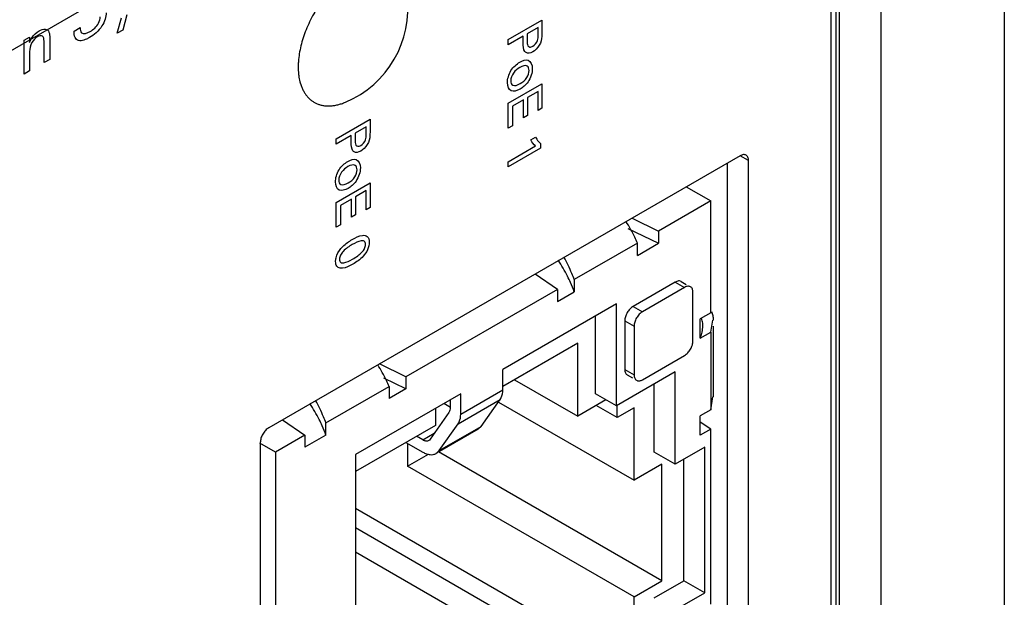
# Model space of a CAD drawing. Header units: inches. Extents: x 0 to 34, y 0 to 22.
# Tile 21 of 63: x 5.4 to 6.3, y 14.3 to 14.8. Entities that reach past the tile are written whole.
import ezdxf

# ---------------------------------------------------------------- set-up
doc = ezdxf.new("R2010")
doc.units = ezdxf.units.IN
doc.header["$LTSCALE"] = 1.87
doc.header["$MEASUREMENT"] = 0
doc.layers.get('0').update_dxf_attribs({"linetype": 'CONTINUOUS'})
doc.layers.add('02___PRT_ALL_AXES', color=7, linetype='CONTINUOUS')

msp = doc.modelspace()

# ---------------------------------------------------------------- linework, layer by layer
at = {"color": 7, "linetype": 'CONTINUOUS'}
for p, q in [((6.26699, 15.1917), (6.26699, 11.68088)), ((4.71197, 14.34172), (6.11971, 15.15453)), ((6.12117, 15.13658), (6.12117, 11.62576)), ((6.12556, 15.13046), (6.12556, 11.61964)), ((6.12859, 11.61789), (6.12859, 15.12871)), ((6.16351, 11.61814), (6.16351, 15.12896)), ((5.99983, 14.64319), (6.02034, 14.63135)), ((6.02034, 14.63135), (5.9765, 14.60604)), ((6.02034, 14.53746), (6.02034, 14.63135)), ((5.95425, 14.61687), (5.9765, 14.60604)), ((5.95083, 14.60833), (5.9765, 14.59583)), ((5.9765, 14.60604), (5.9765, 14.59583)), ((5.95882, 14.59583), (5.90579, 14.56521)), ((5.95882, 14.58563), (5.9765, 14.59583)), ((5.95882, 14.58563), (5.95882, 14.59583)), ((5.89164, 14.55705), (5.87289, 14.56989)), ((5.90579, 14.56521), (5.90579, 14.55501)), ((5.89164, 14.55705), (5.76437, 14.48356)), ((5.89164, 14.55705), (5.89164, 14.54684)), ((5.99064, 14.56318), (5.95528, 14.54276)), ((5.99842, 14.55868), (5.96306, 14.53827)), ((5.99064, 14.56318), (5.99842, 14.55868)), ((5.99564, 14.56367), (5.99418, 14.56412)), ((5.99564, 14.56367), (5.99988, 14.56122)), ((5.89164, 14.54684), (5.90579, 14.55501)), ((6.00549, 14.51378), (6.00549, 14.5546)), ((5.94114, 14.5448), (5.84568, 14.48969)), ((5.94114, 14.45907), (5.94114, 14.5448)), ((5.95528, 14.54276), (5.96306, 14.53827)), ((5.92346, 14.46928), (5.92346, 14.5346)), ((6.02034, 14.53746), (6.0115, 14.53236)), ((6.0115, 14.51603), (6.0115, 14.53236)), ((5.94821, 14.53051), (5.95599, 14.52602)), ((5.94821, 14.53051), (5.94821, 14.48969)), ((5.95599, 14.52602), (5.95599, 14.4852)), ((6.0135, 14.52241), (6.01383, 14.52611)), ((6.02034, 14.52113), (6.02203, 14.53119)), ((6.02267, 14.46681), (6.02267, 14.52609)), ((6.0115, 14.51603), (6.02034, 14.52113)), ((6.02034, 14.52113), (6.02034, 14.45581)), ((5.90862, 14.51174), (5.84568, 14.4754)), ((5.90862, 14.4505), (5.90862, 14.51174)), ((5.96306, 14.48112), (5.99842, 14.50153)), ((5.76437, 14.48356), (5.74212, 14.49439)), ((5.76437, 14.47335), (5.74573, 14.48242)), ((5.76437, 14.48356), (5.76437, 14.47335)), ((5.84568, 14.47263), (5.84568, 14.48969)), ((5.99064, 14.48765), (5.94114, 14.45907)), ((5.94821, 14.48969), (5.95599, 14.4852)), ((5.95028, 14.48511), (5.95453, 14.48266)), ((5.99064, 14.41009), (5.99064, 14.48765)), ((5.69719, 14.44477), (5.75022, 14.47539)), ((5.75022, 14.47539), (5.75022, 14.46519)), ((5.85559, 14.48112), (5.90862, 14.4505)), ((5.97296, 14.42029), (5.97296, 14.47745)), ((5.81033, 14.46927), (5.72194, 14.41824)), ((5.76437, 14.47335), (5.75022, 14.46519)), ((5.81033, 14.45221), (5.84568, 14.47263)), ((5.81033, 14.45221), (5.81033, 14.46927)), ((5.94114, 14.45907), (5.92346, 14.46928)), ((6.02034, 14.45581), (6.02203, 14.46683)), ((5.80181, 14.45787), (5.79619, 14.46111)), ((5.80149, 14.46417), (5.80149, 14.45731)), ((5.80815, 14.44408), (5.8435, 14.46449)), ((5.82764, 14.44193), (5.8435, 14.46449)), ((5.84224, 14.4623), (5.95599, 14.39662)), ((5.9323, 14.46418), (5.90862, 14.4505)), ((5.94185, 14.44928), (5.92417, 14.45948)), ((5.94185, 14.44928), (5.94185, 14.45907)), ((5.95599, 14.45744), (5.94185, 14.44928)), ((5.95599, 14.39662), (5.95599, 14.45744)), ((5.80049, 14.4536), (5.78463, 14.43104)), ((5.78911, 14.45702), (5.78911, 14.44274)), ((5.80104, 14.45464), (5.80049, 14.4536)), ((6.02034, 14.45581), (6.0115, 14.45071)), ((6.0115, 14.43438), (6.0115, 14.45071)), ((5.66075, 14.44741), (5.67951, 14.43456)), ((5.69719, 14.43457), (5.69719, 14.44477)), ((5.78911, 14.44274), (5.72194, 14.40395)), ((5.79229, 14.42151), (5.80815, 14.44408)), ((5.79229, 14.42151), (5.82764, 14.44193)), ((5.82509, 14.43958), (5.82764, 14.44193)), ((6.02034, 14.43948), (6.0115, 14.44547)), ((5.67951, 14.43456), (5.65476, 14.42027)), ((5.69719, 14.43457), (5.67951, 14.42436)), ((5.67951, 14.43456), (5.67951, 14.42436)), ((5.77851, 14.43049), (5.77321, 14.43355)), ((5.77851, 14.43049), (5.78817, 14.43607)), ((5.82511, 14.43958), (5.79267, 14.42085)), ((6.02034, 14.43948), (6.0115, 14.43438)), ((6.02034, 14.29252), (6.02034, 14.43948)), ((5.65476, 14.42027), (5.64168, 14.42783)), ((5.76437, 14.42845), (5.77851, 14.42029)), ((5.76578, 14.42763), (5.76578, 14.40847)), ((5.78463, 14.43104), (5.78406, 14.4304)), ((6.01539, 14.42438), (5.99064, 14.41009)), ((6.01539, 14.30191), (6.01539, 14.42438)), ((5.65476, 14.42027), (5.65476, 13.38009)), ((5.72194, 14.41824), (5.72194, 13.96918)), ((5.76578, 14.40847), (5.78321, 14.41853)), ((5.78974, 14.41916), (5.79229, 14.42151)), ((5.79105, 14.41992), (5.78976, 14.41917)), ((5.97933, 14.31211), (5.79183, 14.42037)), ((5.99064, 14.41009), (5.97296, 14.42029)), ((5.95599, 14.29864), (5.76578, 14.40847)), ((5.97933, 14.41009), (5.95599, 14.39662)), ((5.97933, 14.31211), (5.97933, 14.41009)), ((5.99771, 14.31211), (5.99771, 14.41417)), ((5.95599, 14.23781), (5.72194, 14.37295)), ((5.94185, 14.22965), (5.72194, 14.35662)), ((5.94185, 14.20924), (5.72194, 14.33621)), ((5.95599, 14.29864), (5.97933, 14.31211)), ((5.97296, 14.29782), (5.99771, 14.31211)), ((6.01539, 14.30191), (5.99771, 14.31211)), ((5.99064, 14.28762), (6.01539, 14.30191)), ((5.95599, 14.23781), (5.95599, 14.29864))]:
    msp.add_line(p, q, dxfattribs=at)
at = {"color": 40, "linetype": 'CONTINUOUS'}
for p, q in [((5.52171, 14.77223), (5.52545, 14.78528)), ((5.53002, 14.78764), (5.52648, 14.77498)), ((5.85028, 14.76702), (5.87863, 14.78339)), ((5.87863, 14.78339), (5.87863, 14.77242)), ((5.48556, 14.77411), (5.49067, 14.77706)), ((5.52648, 14.77498), (5.52171, 14.77223)), ((5.87545, 14.77702), (5.86618, 14.77167)), ((5.86618, 14.77167), (5.86618, 14.76628)), ((5.87545, 14.77068), (5.87545, 14.77702)), ((5.44356, 14.76638), (5.44818, 14.76905)), ((5.44361, 14.76311), (5.44356, 14.76638)), ((5.44818, 14.76905), (5.44823, 14.76447)), ((5.46037, 14.74759), (5.46037, 14.7657)), ((5.46509, 14.76967), (5.46509, 14.75032)), ((5.86289, 14.76977), (5.85028, 14.76249)), ((5.85028, 14.76249), (5.85028, 14.76702)), ((5.86289, 14.76446), (5.86289, 14.76977)), ((5.44361, 14.73792), (5.44361, 14.76311)), ((5.44823, 14.75698), (5.44823, 14.74058)), ((5.46509, 14.75032), (5.46037, 14.74759)), ((5.44823, 14.74058), (5.44361, 14.73792)), ((5.85028, 14.7135), (5.87863, 14.72987)), ((5.87529, 14.72341), (5.86646, 14.71831)), ((5.87529, 14.7074), (5.87529, 14.72341)), ((5.87863, 14.72987), (5.87863, 14.70933)), ((5.86316, 14.7164), (5.85374, 14.71096)), ((5.86316, 14.70117), (5.86316, 14.7164)), ((5.86646, 14.71831), (5.86646, 14.70307)), ((5.85028, 14.6926), (5.85028, 14.7135)), ((5.85374, 14.71096), (5.85374, 14.69459)), ((5.87863, 14.70933), (5.87529, 14.7074)), ((5.70583, 14.68361), (5.73417, 14.69998)), ((5.73417, 14.69998), (5.73417, 14.68901)), ((5.86646, 14.70307), (5.86316, 14.70117)), ((5.73099, 14.69362), (5.72173, 14.68827)), ((5.73099, 14.68727), (5.73099, 14.69362)), ((5.85374, 14.69459), (5.85028, 14.6926)), ((5.71843, 14.68636), (5.70583, 14.67909)), ((5.70583, 14.67909), (5.70583, 14.68361)), ((5.71843, 14.68106), (5.71843, 14.68636)), ((5.72173, 14.68827), (5.72173, 14.68287)), ((5.86925, 14.68259), (5.87317, 14.68485)), ((5.85028, 14.66434), (5.87317, 14.67755)), ((5.87745, 14.67567), (5.85028, 14.65998)), ((5.87745, 14.67971), (5.87745, 14.67567)), ((5.85028, 14.65998), (5.85028, 14.66434)), ((5.70583, 14.63009), (5.73417, 14.64646)), ((5.73083, 14.64), (5.722, 14.6349)), ((5.73083, 14.624), (5.73083, 14.64)), ((5.73417, 14.64646), (5.73417, 14.62592)), ((5.7187, 14.63299), (5.70928, 14.62756)), ((5.7187, 14.61776), (5.7187, 14.63299)), ((5.722, 14.6349), (5.722, 14.61967)), ((5.70583, 14.60919), (5.70583, 14.63009)), ((5.70928, 14.62756), (5.70928, 14.61119)), ((5.73417, 14.62592), (5.73083, 14.624)), ((5.722, 14.61967), (5.7187, 14.61776)), ((5.70928, 14.61119), (5.70583, 14.60919))]:
    msp.add_line(p, q, dxfattribs=at)
at = {"color": 7, "linetype": 'CONTINUOUS'}
for centre, radius, start, end in [((5.76212, 14.50063), 0.15362, 20.73166, 23.9006), ((5.99521, 14.52616), 0.01862, 8.02748, 20.12886), ((5.99477, 14.52612), 0.01906, 359.97513, 7.96951), ((5.55345, 14.38016), 0.15369, 20.73195, 23.8778), ((5.78179, 14.43296), 0.00342, 299.96856, 311.62973)]:
    msp.add_arc(centre, radius, start, end, dxfattribs=at)
at = {"color": 40, "linetype": 'CONTINUOUS'}
for points, knots in [([(5.51264, 14.78958), (5.51264, 14.78624), (5.50949, 14.77648), (5.50226, 14.77082), (5.49863, 14.76872)], [0, 0, 0, 0, 0.44333, 1, 1, 1, 1]), ([(5.49922, 14.77388), (5.50168, 14.7753), (5.50612, 14.77899), (5.50753, 14.78443), (5.50753, 14.786)], [0, 0, 0, 0, 0.643414, 1, 1, 1, 1]), ([(5.44823, 14.76447), (5.44875, 14.76591), (5.45067, 14.77008), (5.4541, 14.77303), (5.45615, 14.77421)], [0, 0, 0, 0, 0.351883, 1, 1, 1, 1]), ([(5.45615, 14.77421), (5.45797, 14.77526), (5.46111, 14.7763), (5.46456, 14.77448), (5.46509, 14.77145), (5.46509, 14.76967)], [0, 0, 0, 0, 0.399214, 0.661775, 1, 1, 1, 1]), ([(5.48762, 14.76702), (5.48715, 14.76745), (5.48584, 14.76922), (5.48556, 14.77208), (5.48556, 14.77411)], [0, 0, 0, 0, 0.303784, 1, 1, 1, 1]), ([(5.49067, 14.77706), (5.49073, 14.77533), (5.49152, 14.77051), (5.49664, 14.77239), (5.49922, 14.77388)], [0, 0, 0, 0, 0.373155, 1, 1, 1, 1]), ([(5.87863, 14.77242), (5.87863, 14.7715), (5.87865, 14.76841), (5.87777, 14.7645), (5.87636, 14.76218)], [0, 0, 0, 0, 0.293054, 1, 1, 1, 1]), ([(5.45467, 14.76922), (5.45306, 14.76829), (5.44926, 14.7644), (5.44823, 14.75925), (5.44823, 14.75698)], [0, 0, 0, 0, 0.450666, 1, 1, 1, 1]), ([(5.49863, 14.76872), (5.49781, 14.76825), (5.49391, 14.7662), (5.48955, 14.76528), (5.48762, 14.76702)], [0, 0, 0, 0, 0.208285, 1, 1, 1, 1]), ([(5.86532, 14.75599), (5.86494, 14.75621), (5.863, 14.75782), (5.86289, 14.7616), (5.86289, 14.76446)], [0, 0, 0, 0, 0.177365, 1, 1, 1, 1]), ([(5.86618, 14.76628), (5.86618, 14.76462), (5.86622, 14.76199), (5.86831, 14.76027), (5.87008, 14.76096), (5.87101, 14.76149)], [0, 0, 0, 0, 0.463643, 0.699549, 1, 1, 1, 1]), ([(5.87101, 14.76149), (5.87248, 14.76234), (5.87557, 14.76589), (5.87545, 14.76926), (5.87545, 14.77068)], [0, 0, 0, 0, 0.545586, 1, 1, 1, 1]), ([(5.84962, 14.73077), (5.84962, 14.7338), (5.85162, 14.74156), (5.85734, 14.74642), (5.8599, 14.7479)], [0, 0, 0, 0, 0.505879, 1, 1, 1, 1]), ([(5.8599, 14.7479), (5.86238, 14.74933), (5.86824, 14.75137), (5.87051, 14.74579), (5.87051, 14.74247)], [0, 0, 0, 0, 0.462511, 1, 1, 1, 1]), ([(5.86014, 14.7436), (5.85828, 14.74252), (5.8544, 14.73973), (5.85236, 14.73424), (5.85236, 14.73227)], [0, 0, 0, 0, 0.521382, 1, 1, 1, 1]), ([(5.8678, 14.7409), (5.8678, 14.74254), (5.8664, 14.74611), (5.86231, 14.74485), (5.86014, 14.7436)], [0, 0, 0, 0, 0.394136, 1, 1, 1, 1]), ([(5.87051, 14.74247), (5.87051, 14.73916), (5.86813, 14.73112), (5.8625, 14.72669), (5.86018, 14.72535)], [0, 0, 0, 0, 0.552163, 1, 1, 1, 1]), ([(5.8603, 14.72995), (5.86223, 14.73107), (5.86612, 14.73391), (5.8678, 14.73914), (5.8678, 14.7409)], [0, 0, 0, 0, 0.558928, 1, 1, 1, 1]), ([(5.86018, 14.72535), (5.85756, 14.72384), (5.85173, 14.72213), (5.84962, 14.72764), (5.84962, 14.73077)], [0, 0, 0, 0, 0.491107, 1, 1, 1, 1]), ([(5.85236, 14.73227), (5.85236, 14.73058), (5.85403, 14.72714), (5.85813, 14.7287), (5.8603, 14.72995)], [0, 0, 0, 0, 0.403686, 1, 1, 1, 1]), ([(5.73417, 14.68901), (5.73417, 14.68809), (5.7342, 14.685), (5.73331, 14.6811), (5.7319, 14.67877)], [0, 0, 0, 0, 0.293054, 1, 1, 1, 1]), ([(5.72087, 14.67258), (5.72049, 14.6728), (5.71854, 14.67441), (5.71843, 14.67819), (5.71843, 14.68106)], [0, 0, 0, 0, 0.177365, 1, 1, 1, 1]), ([(5.72173, 14.68287), (5.72173, 14.68121), (5.72177, 14.67858), (5.72386, 14.67686), (5.72563, 14.67755), (5.72656, 14.67809)], [0, 0, 0, 0, 0.463643, 0.699549, 1, 1, 1, 1]), ([(5.72656, 14.67809), (5.72803, 14.67894), (5.73111, 14.68248), (5.73099, 14.68586), (5.73099, 14.68727)], [0, 0, 0, 0, 0.545586, 1, 1, 1, 1]), ([(5.87317, 14.68485), (5.87351, 14.68431), (5.87479, 14.68241), (5.87622, 14.68068), (5.87745, 14.67971)], [0, 0, 0, 0, 0.27502, 1, 1, 1, 1]), ([(5.70516, 14.64736), (5.70516, 14.65039), (5.70716, 14.65815), (5.71288, 14.66302), (5.71545, 14.6645)], [0, 0, 0, 0, 0.505888, 1, 1, 1, 1]), ([(5.71545, 14.6645), (5.71792, 14.66593), (5.72378, 14.66796), (5.72605, 14.66239), (5.72605, 14.65906)], [0, 0, 0, 0, 0.462511, 1, 1, 1, 1]), ([(5.71568, 14.66019), (5.71382, 14.65912), (5.70994, 14.65632), (5.70791, 14.65083), (5.70791, 14.64886)], [0, 0, 0, 0, 0.521416, 1, 1, 1, 1]), ([(5.72334, 14.6575), (5.72334, 14.65913), (5.72195, 14.66271), (5.71786, 14.66145), (5.71568, 14.66019)], [0, 0, 0, 0, 0.394164, 1, 1, 1, 1]), ([(5.72605, 14.65906), (5.72605, 14.65576), (5.72367, 14.64772), (5.71804, 14.64328), (5.71572, 14.64194)], [0, 0, 0, 0, 0.552191, 1, 1, 1, 1]), ([(5.71584, 14.64655), (5.71778, 14.64766), (5.72166, 14.65051), (5.72334, 14.65573), (5.72334, 14.6575)], [0, 0, 0, 0, 0.558928, 1, 1, 1, 1]), ([(5.70791, 14.64886), (5.70791, 14.64717), (5.70957, 14.64373), (5.71368, 14.6453), (5.71584, 14.64655)], [0, 0, 0, 0, 0.403707, 1, 1, 1, 1]), ([(5.71572, 14.64194), (5.71311, 14.64043), (5.70728, 14.63872), (5.70516, 14.64423), (5.70516, 14.64736)], [0, 0, 0, 0, 0.491107, 1, 1, 1, 1]), ([(5.70979, 14.59147), (5.71029, 14.59204), (5.71321, 14.59518), (5.71648, 14.59737), (5.7191, 14.59888)], [0, 0, 0, 0, 0.17521, 1, 1, 1, 1]), ([(5.7191, 14.59888), (5.72204, 14.60059), (5.7267, 14.60287), (5.73246, 14.60231), (5.73354, 14.59876), (5.73354, 14.59671)], [0, 0, 0, 0, 0.464319, 0.719371, 1, 1, 1, 1]), ([(5.7304, 14.59485), (5.7304, 14.59602), (5.72962, 14.59806), (5.72534, 14.59801), (5.72177, 14.59608), (5.71929, 14.59465)], [0, 0, 0, 0, 0.222967, 0.453251, 1, 1, 1, 1]), ([(5.70528, 14.58048), (5.70528, 14.58145), (5.70566, 14.58509), (5.7079, 14.58931), (5.70979, 14.59147)], [0, 0, 0, 0, 0.285074, 1, 1, 1, 1]), ([(5.71929, 14.59465), (5.71672, 14.59316), (5.71309, 14.59096), (5.70912, 14.58592), (5.70854, 14.58335), (5.70854, 14.58231)], [0, 0, 0, 0, 0.584035, 0.795927, 1, 1, 1, 1]), ([(5.71937, 14.58241), (5.72087, 14.58327), (5.72356, 14.58495), (5.72712, 14.5878), (5.72985, 14.59127), (5.7304, 14.59382), (5.7304, 14.59485)], [0, 0, 0, 0, 0.331006, 0.596014, 0.801528, 1, 1, 1, 1]), ([(5.73354, 14.59671), (5.73354, 14.59476), (5.73269, 14.59036), (5.72735, 14.58303), (5.72271, 14.57994), (5.71972, 14.57821)], [0, 0, 0, 0, 0.273483, 0.516264, 1, 1, 1, 1]), ([(5.70854, 14.58231), (5.70854, 14.58118), (5.70929, 14.57921), (5.71343, 14.57915), (5.71694, 14.581), (5.71937, 14.58241)], [0, 0, 0, 0, 0.220634, 0.450102, 1, 1, 1, 1]), ([(5.70736, 14.57542), (5.70694, 14.5757), (5.70576, 14.57687), (5.70528, 14.57892), (5.70528, 14.58048)], [0, 0, 0, 0, 0.312176, 1, 1, 1, 1]), ([(5.71972, 14.57821), (5.71828, 14.57738), (5.71397, 14.57505), (5.70936, 14.57411), (5.70736, 14.57542)], [0, 0, 0, 0, 0.330074, 1, 1, 1, 1])]:
    msp.add_open_spline(points, degree=3, knots=knots, dxfattribs=at)
for points in [[(5.45904, 14.76981), (5.45792, 14.77041), (5.45623, 14.77012), (5.45467, 14.76922)], [(5.46037, 14.7657), (5.46037, 14.7674), (5.46009, 14.76921), (5.45904, 14.76981)], [(5.87085, 14.7566), (5.86887, 14.75545), (5.86673, 14.75518), (5.86532, 14.75599)], [(5.87636, 14.76218), (5.87495, 14.75979), (5.87282, 14.75773), (5.87085, 14.7566)], [(5.87317, 14.67755), (5.87158, 14.67883), (5.8703, 14.6806), (5.86925, 14.68259)], [(5.7264, 14.67319), (5.72441, 14.67204), (5.72227, 14.67177), (5.72087, 14.67258)], [(5.7319, 14.67877), (5.7305, 14.67638), (5.72836, 14.67432), (5.7264, 14.67319)]]:
    msp.add_open_spline(points, degree=3, dxfattribs=at)
at = {"color": 7, "linetype": 'CONTINUOUS'}
for points, knots in [([(5.95882, 14.59583), (5.95809, 14.59752), (5.95526, 14.6038), (5.95194, 14.60985), (5.9492, 14.61408)], [0, 0, 0, 0, 0.267415, 1, 1, 1, 1]), ([(5.90256, 14.56287), (5.90178, 14.56461), (5.89876, 14.57105), (5.8952, 14.57724), (5.89226, 14.58154)], [0, 0, 0, 0, 0.268745, 1, 1, 1, 1]), ([(5.90579, 14.56521), (5.90513, 14.56694), (5.90258, 14.57335), (5.89957, 14.57959), (5.89709, 14.58399)], [0, 0, 0, 0, 0.268037, 1, 1, 1, 1]), ([(5.99418, 14.56412), (5.9939, 14.56415), (5.99266, 14.56412), (5.99147, 14.56365), (5.99064, 14.56318)], [0, 0, 0, 0, 0.225564, 1, 1, 1, 1]), ([(6.00342, 14.55918), (6.00309, 14.55937), (6.00233, 14.55965), (6.00107, 14.55967), (5.99973, 14.55935), (5.99885, 14.55894), (5.99842, 14.55868)], [0, 0, 0, 0, 0.217762, 0.45177, 0.711877, 1, 1, 1, 1]), ([(6.00549, 14.5546), (6.00549, 14.55511), (6.00541, 14.55607), (6.00502, 14.55739), (6.00437, 14.55847), (6.00375, 14.55899), (6.00342, 14.55918)], [0, 0, 0, 0, 0.288117, 0.548222, 0.782233, 1, 1, 1, 1]), ([(5.95528, 14.54276), (5.95428, 14.54218), (5.95238, 14.54058), (5.95016, 14.53756), (5.94865, 14.53412), (5.94821, 14.53167), (5.94821, 14.53051)], [0, 0, 0, 0, 0.237024, 0.500006, 0.762985, 1, 1, 1, 1]), ([(5.96306, 14.53827), (5.96206, 14.53769), (5.96016, 14.53609), (5.95794, 14.53306), (5.95643, 14.52962), (5.95599, 14.52718), (5.95599, 14.52602)], [0, 0, 0, 0, 0.237024, 0.500006, 0.762985, 1, 1, 1, 1]), ([(6.02267, 14.53121), (6.02267, 14.5324), (6.02246, 14.53476), (6.02179, 14.53702), (6.02137, 14.5381)], [0, 0, 0, 0, 0.506744, 1, 1, 1, 1]), ([(6.0115, 14.51603), (6.01174, 14.51657), (6.01259, 14.51864), (6.01321, 14.5208), (6.0135, 14.52241)], [0, 0, 0, 0, 0.267226, 1, 1, 1, 1]), ([(5.99842, 14.50153), (5.99942, 14.50211), (6.00132, 14.50371), (6.00354, 14.50674), (6.00505, 14.51018), (6.00549, 14.51262), (6.00549, 14.51378)], [0, 0, 0, 0, 0.237024, 0.500006, 0.762985, 1, 1, 1, 1]), ([(5.75022, 14.47539), (5.7495, 14.47708), (5.74667, 14.48335), (5.74335, 14.48941), (5.74061, 14.49364)], [0, 0, 0, 0, 0.267415, 1, 1, 1, 1]), ([(5.94821, 14.48969), (5.94821, 14.48919), (5.94829, 14.48823), (5.94868, 14.4869), (5.94933, 14.48582), (5.94995, 14.4853), (5.95028, 14.48511)], [0, 0, 0, 0, 0.288117, 0.548222, 0.782233, 1, 1, 1, 1]), ([(5.95599, 14.4852), (5.95599, 14.4847), (5.95607, 14.48373), (5.95646, 14.48241), (5.95711, 14.48133), (5.95773, 14.48081), (5.95806, 14.48062)], [0, 0, 0, 0, 0.288117, 0.548222, 0.782233, 1, 1, 1, 1]), ([(5.95806, 14.48062), (5.95835, 14.48046), (5.95899, 14.4802), (5.95968, 14.48015), (5.96003, 14.48016)], [0, 0, 0, 0, 0.485955, 1, 1, 1, 1]), ([(5.96003, 14.48016), (5.96028, 14.48017), (5.96134, 14.48029), (5.96235, 14.48071), (5.96306, 14.48112)], [0, 0, 0, 0, 0.229124, 1, 1, 1, 1]), ([(5.8435, 14.46449), (5.84387, 14.46501), (5.84526, 14.4675), (5.84568, 14.47043), (5.84568, 14.47263)], [0, 0, 0, 0, 0.224523, 1, 1, 1, 1]), ([(5.69399, 14.44237), (5.69321, 14.44412), (5.69018, 14.45058), (5.68661, 14.45679), (5.68367, 14.4611)], [0, 0, 0, 0, 0.268799, 1, 1, 1, 1]), ([(5.69719, 14.44477), (5.69653, 14.4465), (5.69398, 14.45291), (5.69098, 14.45915), (5.68849, 14.46355)], [0, 0, 0, 0, 0.268037, 1, 1, 1, 1]), ([(5.80149, 14.45731), (5.80149, 14.45707), (5.80146, 14.45617), (5.80128, 14.45526), (5.80104, 14.45464)], [0, 0, 0, 0, 0.2689, 1, 1, 1, 1]), ([(5.80815, 14.44408), (5.80851, 14.4446), (5.8099, 14.44709), (5.81033, 14.45002), (5.81033, 14.45221)], [0, 0, 0, 0, 0.224523, 1, 1, 1, 1]), ([(5.7835, 14.42999), (5.78317, 14.4298), (5.78241, 14.42953), (5.78115, 14.4295), (5.77982, 14.42982), (5.77895, 14.43024), (5.77851, 14.43049)], [0, 0, 0, 0, 0.217874, 0.451027, 0.710707, 1, 1, 1, 1]), ([(5.77851, 14.42029), (5.77949, 14.41972), (5.78145, 14.41879), (5.78446, 14.41805), (5.78729, 14.41812), (5.789, 14.41873), (5.78974, 14.41916)], [0, 0, 0, 0, 0.289293, 0.548973, 0.782126, 1, 1, 1, 1])]:
    msp.add_open_spline(points, degree=3, knots=knots, dxfattribs=at)
at = {"layer": '02___PRT_ALL_AXES', "color": 7, "linetype": 'CONTINUOUS'}
for p, q in [((6.04509, 14.66932), (5.64911, 14.44069)), ((6.05216, 14.66524), (6.04509, 14.66932)), ((6.05216, 13.65118), (6.05216, 14.66524)), ((6.03448, 13.66139), (6.03448, 14.6632)), ((5.64204, 14.42844), (5.64204, 13.41438))]:
    msp.add_line(p, q, dxfattribs=at)
for centre, radius, start, end in [((5.68063, 14.79317), 0.08542, 292.61378, 7.38296), ((5.71328, 14.74132), 0.03919, 194.59237, 196.9179)]:
    msp.add_arc(centre, radius, start, end, dxfattribs=at)
for points, knots in [([(5.71982, 14.82362), (5.71893, 14.8231), (5.71716, 14.82202), (5.71363, 14.81963), (5.70929, 14.81624), (5.70427, 14.81163), (5.69945, 14.80649), (5.6949, 14.80088), (5.69066, 14.79489), (5.68681, 14.78858), (5.68338, 14.78203), (5.68042, 14.77534), (5.67796, 14.76859), (5.67605, 14.76186), (5.67471, 14.75524), (5.67406, 14.74982), (5.67385, 14.74562), (5.67385, 14.74259), (5.67399, 14.73965), (5.67438, 14.73592), (5.67489, 14.7332), (5.67535, 14.73145)], [0, 0, 0, 0, 0.028378, 0.057544, 0.118026, 0.181091, 0.246313, 0.313184, 0.381156, 0.44965, 0.518071, 0.58583, 0.652353, 0.717099, 0.77958, 0.839375, 0.868167, 0.896173, 0.923371, 0.949746, 1, 1, 1, 1]), ([(5.67578, 14.72992), (5.67609, 14.72891), (5.67661, 14.72743), (5.67743, 14.72553), (5.6783, 14.72375), (5.67953, 14.72165), (5.68122, 14.71937), (5.68311, 14.71734), (5.68519, 14.71559), (5.68744, 14.71412), (5.68987, 14.71294), (5.69245, 14.71205), (5.69516, 14.71147), (5.69801, 14.71119), (5.70044, 14.7112), (5.70243, 14.71137), (5.70449, 14.71163), (5.70712, 14.71216), (5.7103, 14.71308), (5.71242, 14.71388), (5.71348, 14.71432)], [0, 0, 0, 0, 0.067199, 0.099807, 0.131789, 0.193997, 0.254196, 0.312812, 0.370343, 0.427338, 0.484372, 0.542017, 0.600816, 0.66126, 0.723765, 0.755911, 0.788693, 0.856257, 0.926654, 1, 1, 1, 1]), ([(6.05009, 14.66982), (6.04976, 14.67001), (6.049, 14.67028), (6.04774, 14.67031), (6.0464, 14.66999), (6.04553, 14.66957), (6.04509, 14.66932)], [0, 0, 0, 0, 0.217744, 0.450885, 0.710458, 1, 1, 1, 1]), ([(6.05216, 14.66524), (6.05216, 14.66574), (6.05208, 14.66671), (6.05169, 14.66803), (6.05103, 14.66911), (6.05042, 14.66963), (6.05009, 14.66982)], [0, 0, 0, 0, 0.289536, 0.549108, 0.78225, 1, 1, 1, 1]), ([(5.64911, 14.44069), (5.64862, 14.44041), (5.64767, 14.43974), (5.64635, 14.43851), (5.64514, 14.43705), (5.64408, 14.43543), (5.6432, 14.43369), (5.64255, 14.43192), (5.64214, 14.43016), (5.64204, 14.429), (5.64204, 14.42844)], [0, 0, 0, 0, 0.114073, 0.237356, 0.366988, 0.500006, 0.633023, 0.762653, 0.885931, 1, 1, 1, 1])]:
    msp.add_open_spline(points, degree=3, knots=knots, dxfattribs=at)

doc.saveas('drawing.dxf')
